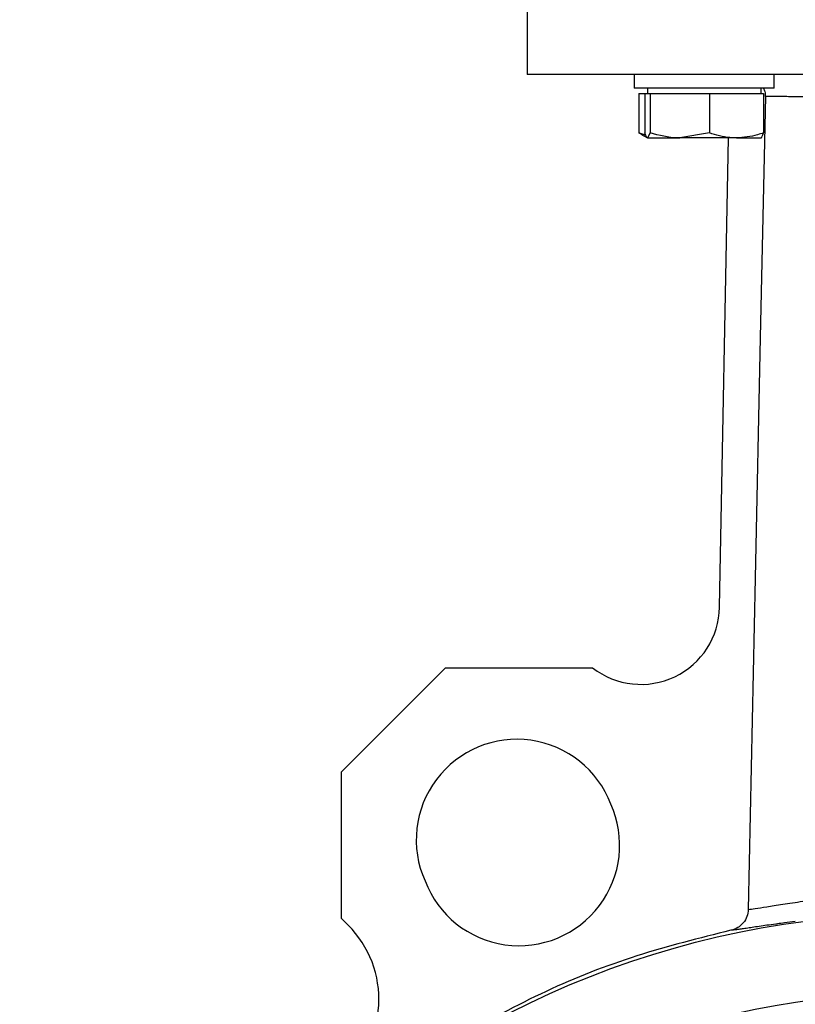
# Model space of a CAD drawing. Header units: millimetres. Extents: x 351 to 1801, y 78 to 1352.
# Tile 18 of 39: x 1519 to 1607, y 597 to 710. Entities that reach past the tile are written whole.
import ezdxf

# ---------------------------------------------------------------- set-up
doc = ezdxf.new("R2010")
doc.units = ezdxf.units.MM

msp = doc.modelspace()

# ---------------------------------------------------------------- linework, layer by layer
at = {"color": 7, "linetype": 'Continuous', "lineweight": 25}
for p, q in [((1576.56, 715.98), (1576.56, 703.48)), ((1666.56, 703.48), (1576.56, 703.48)), ((1588.81, 703.48), (1588.81, 701.88)), ((1604.81, 701.88), (1604.81, 703.48)), ((1604.81, 701.88), (1588.81, 701.88)), ((1590.31, 701.88), (1590.31, 701.28)), ((1603.31, 701.28), (1603.31, 701.88)), ((1589.33, 701.28), (1589.33, 696.78)), ((1589.33, 701.28), (1590.03, 701.28)), ((1590.03, 701.28), (1590.03, 696.78)), ((1590.03, 701.28), (1590.33, 701.28)), ((1590.33, 701.28), (1590.62, 701.28)), ((1590.62, 701.28), (1590.62, 696.78)), ((1590.62, 701.28), (1594.01, 701.28)), ((1594.01, 701.28), (1597.4, 701.28)), ((1597.4, 701.28), (1597.4, 696.78)), ((1597.4, 701.28), (1600.49, 701.28)), ((1600.49, 701.28), (1603.58, 701.28)), ((1603.58, 701.28), (1603.58, 696.78)), ((1590.17, 696.5), (1589.33, 696.78)), ((1589.33, 696.78), (1589.6, 696.68)), ((1589.57, 696.63), (1590.31, 696.2)), ((1590.62, 696.78), (1590.33, 696.2)), ((1590.33, 696.2), (1594.01, 696.2)), ((1597.4, 696.78), (1594.01, 696.2)), ((1600.49, 696.2), (1594.01, 696.2)), ((1598.57, 642.55), (1599.57, 696.2)), ((1600.49, 696.2), (1603.3, 696.2)), ((1555.36, 623.74), (1567.24, 635.62)), ((1567.24, 635.62), (1584.04, 635.62)), ((1555.36, 606.94), (1555.36, 623.74)), ((1555.36, 606.94), (1556.11, 606.19))]:
    msp.add_line(p, q, dxfattribs=at)
at = {"color": 8, "linetype": 'Continuous', "lineweight": 25}
msp.add_line((1600.16, 605.62), (1599.86, 605.6), dxfattribs=at)
at = {"color": 7, "linetype": 'Continuous', "lineweight": 25, "flags": 128}
msp.add_lwpolyline([(1603.8, 700.93), (1603.22, 673.39), (1602.65, 645.86), (1601.85, 607.99)], dxfattribs=at)
at = {"color": 7, "linetype": 'Continuous', "lineweight": 25}
for radius in [103, 94]:
    msp.add_circle((1621.56, 504.48), radius, dxfattribs=at)
for centre, radius, start, end in [((1589.57, 642.72), 9, 232.0705, 358.93), ((1575.39, 615.94), 11.5, 20.8806, 204.1194), ((1575.64, 615.34), 11.5, 200.8806, 24.1194), ((1547.62, 597.71), 12, 308.4163, 45)]:
    msp.add_arc(centre, radius, start, end, dxfattribs=at)
for points, knots in [([(1603.58, 701.88), (1603.64, 701.76), (1603.78, 701.46), (1603.79, 701.12), (1603.79, 700.93)], [0, 0, 0, 0, 0.409941, 1, 1, 1, 1]), ([(1608.54, 700.91), (1608.31, 700.91), (1607.69, 700.91), (1606.86, 700.92), (1606.06, 700.93), (1605.18, 700.93), (1604.33, 700.93), (1603.96, 700.93), (1603.8, 700.93)], [0, 0, 0, 0, 0.093908, 0.255838, 0.379659, 0.509317, 0.778832, 1, 1, 1, 1]), ([(1590.33, 696.2), (1590.32, 696.2), (1590.22, 696.21), (1590.12, 696.51), (1590.03, 696.78)], [0, 0, 0, 0, 0.0702148, 1, 1, 1, 1]), ([(1594.01, 696.2), (1593.93, 696.2), (1592.79, 696.21), (1591.67, 696.51), (1590.62, 696.78)], [0, 0, 0, 0, 0.070215, 1, 1, 1, 1]), ([(1600.49, 696.2), (1600.24, 696.21), (1599.19, 696.24), (1598.17, 696.55), (1597.4, 696.78)], [0, 0, 0, 0, 0.241851, 1, 1, 1, 1]), ([(1603.58, 696.78), (1603.36, 696.71), (1602.35, 696.37), (1601.3, 696.27), (1600.49, 696.2)], [0, 0, 0, 0, 0.223713, 1, 1, 1, 1]), ([(1603.29, 696.2), (1603.3, 696.2), (1603.39, 696.21), (1603.49, 696.51), (1603.58, 696.78)], [0, 0, 0, 0, 0.070215, 1, 1, 1, 1]), ([(1601.85, 607.99), (1602.08, 608.02), (1602.53, 608.07), (1603.9, 608.29), (1605.69, 608.58), (1607.28, 608.8), (1608.08, 608.92)], [0, 0, 0, 0, 0.24972, 0.49959, 0.749667, 1, 1, 1, 1]), ([(1601.85, 607.99), (1601.81, 607.71), (1601.75, 607.15), (1601.3, 606.42), (1600.66, 605.85), (1600.13, 605.68), (1599.86, 605.6)], [0, 0, 0, 0, 0.2499338, 0.4998237, 0.7508959, 1, 1, 1, 1]), ([(1605.17, 606.33), (1605.11, 606.32), (1604.68, 606.27), (1603.98, 606.17), (1603.08, 606.04), (1602.29, 605.92), (1601.6, 605.82), (1601, 605.73), (1600.51, 605.66), (1600.27, 605.64), (1600.16, 605.62)], [0, 0, 0, 0, 0.023655, 0.16711, 0.307992, 0.447308, 0.586493, 0.727418, 0.87116, 1, 1, 1, 1])]:
    msp.add_open_spline(points, degree=3, knots=knots, dxfattribs=at)
at = {"color": 8, "linetype": 'Continuous', "lineweight": 25}
msp.add_open_spline([(1607.22, 606.59), (1606.8, 606.54), (1606.08, 606.45), (1605.44, 606.37), (1605.17, 606.33)], degree=3, knots=[0, 0, 0, 0, 0.5867655, 1, 1, 1, 1], dxfattribs=at)
at = {"color": 7, "linetype": 'Continuous', "lineweight": 25}
msp.add_open_spline([(1599.86, 605.6), (1596.25, 604.7), (1589.04, 602.9), (1578.62, 598.83), (1572.1, 595.25), (1568.84, 593.45)], degree=3, dxfattribs=at)

doc.saveas('drawing.dxf')
